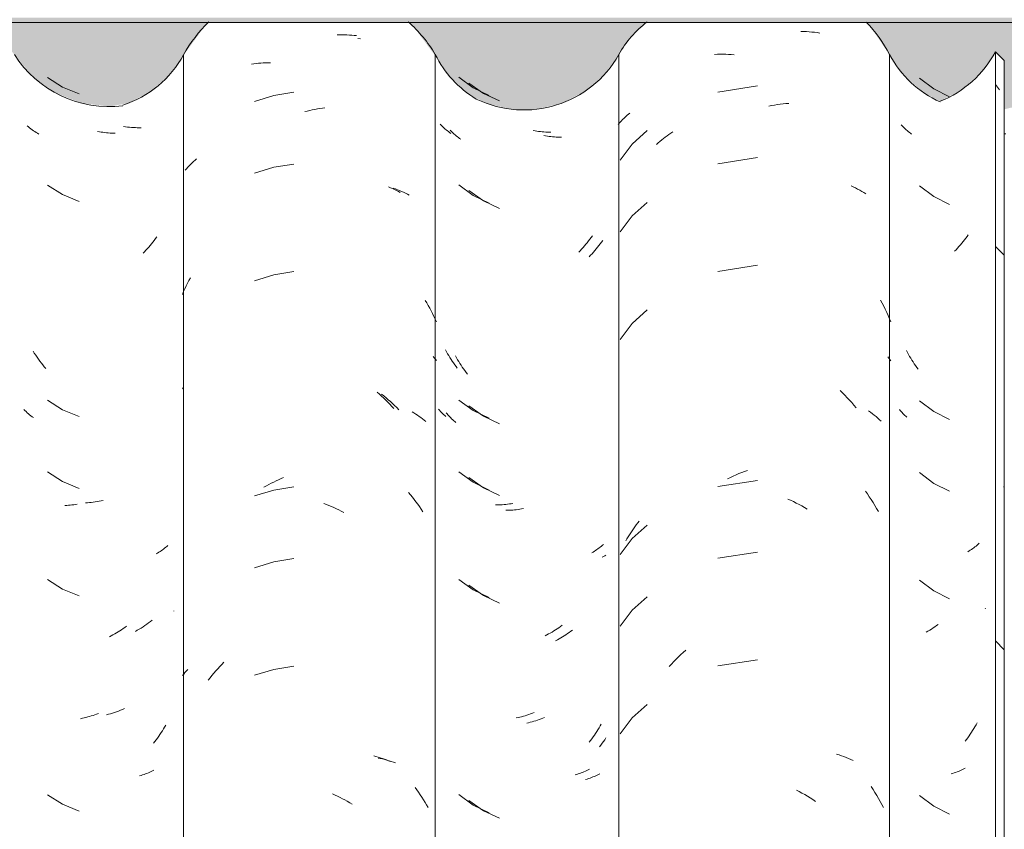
# Model space of a CAD drawing. Header units: metres. Extents: x -27.3 to 21, y -0.3 to 10.3.
# Tile 52 of 237: x 6.875 to 7.289, y 2.985 to 3.326. Entities that reach past the tile are written whole.
import ezdxf

# ---------------------------------------------------------------- set-up
doc = ezdxf.new("R2010")
doc.units = ezdxf.units.M
for name, color, linetype, lineweight in [('A-GLAZ-CWMG', 7, 'Continuous', 5), ('A-ROOF-OTLN', 7, 'Continuous', 5), ('A-ROOF-PATT', 7, 'Continuous', 5), ('I-WALL', 7, 'Continuous', 5)]:
    doc.layers.add(name, color=color, linetype=linetype, lineweight=lineweight)

# ---------------------------------------------------------------- blocks, each defined once
blk = doc.blocks.new('FP_107-FACHADA 03')
at = {"layer": 'A-GLAZ-CWMG', "color": 9, "true_color": 0xc0c0c0}
for p, q in [((12.11618, 3.27847), (12.11543, 3.27861)), ((12.11692, 3.27834), (12.11618, 3.27847)), ((12.11767, 3.27823), (12.11692, 3.27834)), ((12.11841, 3.27813), (12.11767, 3.27823)), ((12.11915, 3.27805), (12.11841, 3.27813)), ((12.11989, 3.27798), (12.11915, 3.27805)), ((12.12062, 3.27792), (12.11989, 3.27798)), ((12.12135, 3.27787), (12.12062, 3.27792)), ((12.12208, 3.27784), (12.12135, 3.27787)), ((12.1228, 3.27782), (12.12208, 3.27784)), ((12.13922, 3.23281), (12.13867, 3.23209)), ((12.13977, 3.23353), (12.13922, 3.23281)), ((12.14031, 3.23426), (12.13977, 3.23353)), ((12.13574, 3.22868), (12.13513, 3.22803)), ((12.13635, 3.22934), (12.13574, 3.22868)), ((12.13694, 3.23001), (12.13635, 3.22934)), ((12.13752, 3.2307), (12.13694, 3.23001)), ((12.1381, 3.23139), (12.13752, 3.2307)), ((12.13867, 3.23209), (12.1381, 3.23139)), ((12.13513, 3.22803), (12.13452, 3.22739)), ((12.1024, 3.12143), (12.10167, 3.12139)), ((12.10314, 3.12148), (12.1024, 3.12143)), ((12.10387, 3.12155), (12.10314, 3.12148)), ((12.10461, 3.12163), (12.10387, 3.12155)), ((12.10535, 3.12172), (12.10461, 3.12163)), ((12.1061, 3.12183), (12.10535, 3.12172)), ((12.10684, 3.12195), (12.1061, 3.12183)), ((12.14494, 3.10458), (12.1445, 3.10419)), ((12.14061, 3.10139), (12.14007, 3.10109)), ((12.14113, 3.10171), (12.14061, 3.10139)), ((12.14164, 3.10204), (12.14113, 3.10171)), ((12.14214, 3.10238), (12.14164, 3.10204)), ((12.14264, 3.10272), (12.14214, 3.10238)), ((12.14312, 3.10308), (12.14264, 3.10272)), ((12.14359, 3.10344), (12.14312, 3.10308)), ((12.14405, 3.10381), (12.14359, 3.10344)), ((12.1445, 3.10419), (12.14405, 3.10381)), ((12.14744, 3.07706), (12.14741, 3.07703)), ((12.12258, 3.06742), (12.12185, 3.06701)), ((12.1233, 3.06784), (12.12258, 3.06742)), ((12.12402, 3.06827), (12.1233, 3.06784)), ((12.12473, 3.06872), (12.12402, 3.06827)), ((12.12544, 3.06918), (12.12473, 3.06872)), ((12.12614, 3.06965), (12.12544, 3.06918)), ((12.12684, 3.07014), (12.12614, 3.06965)), ((12.12754, 3.07064), (12.12684, 3.07014)), ((12.12112, 3.06661), (12.12039, 3.06623)), ((12.12185, 3.06701), (12.12112, 3.06661)), ((12.11576, 3.03401), (12.11501, 3.03373)), ((12.10901, 3.03195), (12.10826, 3.03179)), ((12.10976, 3.03212), (12.10901, 3.03195)), ((12.11051, 3.03231), (12.10976, 3.03212)), ((12.11126, 3.03251), (12.11051, 3.03231)), ((12.11201, 3.03273), (12.11126, 3.03251)), ((12.11276, 3.03296), (12.11201, 3.03273)), ((12.11351, 3.0332), (12.11276, 3.03296)), ((12.11426, 3.03346), (12.11351, 3.0332)), ((12.11501, 3.03373), (12.11426, 3.03346)), ((12.14213, 3.02594), (12.14163, 3.02517)), ((12.14263, 3.02671), (12.14213, 3.02594)), ((12.14311, 3.0275), (12.14263, 3.02671)), ((12.14358, 3.02829), (12.14311, 3.0275)), ((12.14404, 3.0291), (12.14358, 3.02829)), ((12.13952, 3.02219), (12.13897, 3.02148)), ((12.14006, 3.02292), (12.13952, 3.02219)), ((12.14059, 3.02366), (12.14006, 3.02292)), ((12.14112, 3.02441), (12.14059, 3.02366)), ((12.14163, 3.02517), (12.14112, 3.02441)), ((12.13733, 3.00929), (12.13674, 3.00905)), ((12.13791, 3.00955), (12.13733, 3.00929)), ((12.13848, 3.00982), (12.13791, 3.00955)), ((12.13904, 3.0101), (12.13848, 3.00982)), ((12.13368, 3.00797), (12.13305, 3.00779)), ((12.13431, 3.00816), (12.13368, 3.00797)), ((12.13493, 3.00837), (12.13431, 3.00816)), ((12.13554, 3.00858), (12.13493, 3.00837)), ((12.13615, 3.00881), (12.13554, 3.00858)), ((12.13674, 3.00905), (12.13615, 3.00881))]:
    blk.add_line(p, q, dxfattribs=at)
blk = doc.blocks.new('FP_108-FACHADA 03')
at = {"layer": 'A-GLAZ-CWMG', "color": 9, "true_color": 0xc0c0c0}
for p, q in [((12.21614, 3.31911), (12.21717, 3.31914)), ((12.21717, 3.31914), (12.21819, 3.31915)), ((12.21819, 3.31915), (12.21921, 3.31915)), ((12.21921, 3.31915), (12.22023, 3.31912)), ((12.22023, 3.31912), (12.22124, 3.31908)), ((12.22124, 3.31908), (12.22224, 3.31902)), ((12.22224, 3.31902), (12.22324, 3.31894)), ((12.22324, 3.31894), (12.22424, 3.31885)), ((12.18102, 3.30702), (12.182, 3.30713)), ((12.182, 3.30713), (12.18299, 3.30722)), ((12.18299, 3.30722), (12.18399, 3.3073)), ((12.18399, 3.3073), (12.185, 3.30736)), ((12.185, 3.30736), (12.18601, 3.3074)), ((12.18601, 3.3074), (12.18702, 3.30743)), ((12.18702, 3.30743), (12.18804, 3.30743)), ((12.18004, 3.30689), (12.18102, 3.30702)), ((12.19783, 3.29503), (12.18948, 3.29369)), ((12.18948, 3.29369), (12.18141, 3.29118)), ((12.2025, 3.28689), (12.20355, 3.28716)), ((12.20355, 3.28716), (12.20461, 3.28742)), ((12.20461, 3.28742), (12.20567, 3.28765)), ((12.20567, 3.28765), (12.20673, 3.28786)), ((12.20673, 3.28786), (12.20778, 3.28806)), ((12.20778, 3.28806), (12.20884, 3.28824)), ((12.20884, 3.28824), (12.20989, 3.2884)), ((12.20989, 3.2884), (12.21094, 3.28854)), ((12.15511, 3.26532), (12.15573, 3.26589)), ((12.15573, 3.26589), (12.15638, 3.26645)), ((12.15638, 3.26645), (12.15704, 3.267)), ((12.1522, 3.26229), (12.15275, 3.26292)), ((12.15275, 3.26292), (12.15332, 3.26353)), ((12.15332, 3.26353), (12.1539, 3.26414)), ((12.1539, 3.26414), (12.15449, 3.26473)), ((12.15449, 3.26473), (12.15511, 3.26532)), ((12.18948, 3.26354), (12.18141, 3.26104)), ((12.19783, 3.26488), (12.18948, 3.26354)), ((12.23771, 3.2553), (12.23857, 3.25495)), ((12.23857, 3.25495), (12.23941, 3.25459)), ((12.23941, 3.25459), (12.24024, 3.25421)), ((12.24024, 3.25421), (12.24106, 3.25382)), ((12.24106, 3.25382), (12.24187, 3.25341)), ((12.24187, 3.25341), (12.24266, 3.25299)), ((12.1538, 3.21595), (12.1544, 3.21709)), ((12.18948, 3.21833), (12.18141, 3.21583)), ((12.19783, 3.21967), (12.18948, 3.21833)), ((12.15157, 3.21129), (12.1521, 3.21247)), ((12.1521, 3.21247), (12.15265, 3.21364)), ((12.15265, 3.21364), (12.15322, 3.2148)), ((12.15322, 3.2148), (12.1538, 3.21595)), ((12.15105, 3.2101), (12.15157, 3.21129)), ((12.15105, 3.17046), (12.1514, 3.1709)), ((12.23297, 3.169), (12.23388, 3.16819)), ((12.23388, 3.16819), (12.23478, 3.16737)), ((12.23478, 3.16737), (12.23567, 3.16654)), ((12.23567, 3.16654), (12.23655, 3.16569)), ((12.23655, 3.16569), (12.23741, 3.16482)), ((12.23741, 3.16482), (12.23827, 3.16394)), ((12.23827, 3.16394), (12.23912, 3.16304)), ((12.23912, 3.16304), (12.23995, 3.16213)), ((12.18534, 3.12904), (12.18636, 3.12962)), ((12.18636, 3.12962), (12.18737, 3.13017)), ((12.18737, 3.13017), (12.1884, 3.13071)), ((12.1884, 3.13071), (12.18942, 3.13123)), ((12.18942, 3.13123), (12.19046, 3.13174)), ((12.19783, 3.12924), (12.18948, 3.1279)), ((12.19046, 3.13174), (12.19149, 3.13222)), ((12.19149, 3.13222), (12.19253, 3.13268)), ((12.19253, 3.13268), (12.19357, 3.13313)), ((12.18948, 3.1279), (12.18141, 3.1254)), ((12.21057, 3.12227), (12.21161, 3.12186)), ((12.21161, 3.12186), (12.21266, 3.12143)), ((12.21266, 3.12143), (12.2137, 3.12099)), ((12.2137, 3.12099), (12.21474, 3.12052)), ((12.21474, 3.12052), (12.21578, 3.12004)), ((12.21578, 3.12004), (12.21681, 3.11954)), ((12.21681, 3.11954), (12.21784, 3.11902)), ((12.21784, 3.11902), (12.21886, 3.11848)), ((12.18948, 3.09776), (12.18141, 3.09525)), ((12.19783, 3.0991), (12.18948, 3.09776)), ((12.16756, 3.05462), (12.16841, 3.05551)), ((12.15105, 3.04989), (12.15159, 3.05056)), ((12.15159, 3.05056), (12.15214, 3.05122)), ((12.15214, 3.05122), (12.15271, 3.05188)), ((12.15271, 3.05188), (12.1533, 3.05252)), ((12.16348, 3.04995), (12.16427, 3.05091)), ((12.16427, 3.05091), (12.16507, 3.05186)), ((12.16507, 3.05186), (12.16589, 3.05279)), ((12.16589, 3.05279), (12.16672, 3.05371)), ((12.16672, 3.05371), (12.16756, 3.05462)), ((12.18948, 3.05254), (12.18141, 3.05004)), ((12.19783, 3.05388), (12.18948, 3.05254)), ((12.16193, 3.04798), (12.1627, 3.04897)), ((12.1627, 3.04897), (12.16348, 3.04995)), ((12.23148, 3.01616), (12.2324, 3.01592)), ((12.2324, 3.01592), (12.23332, 3.01566)), ((12.23332, 3.01566), (12.23422, 3.01539)), ((12.23422, 3.01539), (12.23512, 3.0151)), ((12.23512, 3.0151), (12.23601, 3.0148)), ((12.23601, 3.0148), (12.23688, 3.01448)), ((12.23688, 3.01448), (12.23775, 3.01415)), ((12.23775, 3.01415), (12.2386, 3.0138)), ((12.2142, 3.00019), (12.21524, 2.99972)), ((12.21524, 2.99972), (12.21628, 2.99923)), ((12.21628, 2.99923), (12.21731, 2.99872)), ((12.21731, 2.99872), (12.21833, 2.99819)), ((12.21833, 2.99819), (12.21935, 2.99764)), ((12.21935, 2.99764), (12.22037, 2.99708)), ((12.22037, 2.99708), (12.22138, 2.9965)), ((12.22138, 2.9965), (12.22238, 2.9959))]:
    blk.add_line(p, q, dxfattribs=at)
blk = doc.blocks.new('FP_109-FACHADA 03')
at = {"layer": 'A-GLAZ-CWMG', "color": 9, "true_color": 0xc0c0c0}
for p, q in [((12.26727, 3.30136), (12.27329, 3.29693)), ((12.27329, 3.29693), (12.28004, 3.29367)), ((12.25986, 3.28121), (12.25946, 3.28162)), ((12.26026, 3.28079), (12.25986, 3.28121)), ((12.26067, 3.28039), (12.26026, 3.28079)), ((12.2611, 3.27999), (12.26067, 3.28039)), ((12.26154, 3.2796), (12.2611, 3.27999)), ((12.26199, 3.27922), (12.26154, 3.2796)), ((12.26245, 3.27885), (12.26199, 3.27922)), ((12.26292, 3.27849), (12.26245, 3.27885)), ((12.2634, 3.27813), (12.26292, 3.27849)), ((12.29932, 3.27882), (12.29857, 3.27896)), ((12.30007, 3.2787), (12.29932, 3.27882)), ((12.30081, 3.27859), (12.30007, 3.2787)), ((12.30155, 3.2785), (12.30081, 3.27859)), ((12.30229, 3.27841), (12.30155, 3.2785)), ((12.30303, 3.27835), (12.30229, 3.27841)), ((12.30376, 3.27829), (12.30303, 3.27835)), ((12.30449, 3.27825), (12.30376, 3.27829)), ((12.30522, 3.27822), (12.30449, 3.27825)), ((12.30595, 3.27821), (12.30522, 3.27822)), ((12.26389, 3.27778), (12.2634, 3.27813)), ((12.26727, 3.25614), (12.27329, 3.25172)), ((12.27329, 3.25172), (12.28004, 3.24846)), ((12.32234, 3.23325), (12.32179, 3.23254)), ((12.32289, 3.23398), (12.32234, 3.23325)), ((12.32343, 3.23471), (12.32289, 3.23398)), ((12.31887, 3.22912), (12.31826, 3.22846)), ((12.31947, 3.22978), (12.31887, 3.22912)), ((12.32006, 3.23045), (12.31947, 3.22978)), ((12.32065, 3.23114), (12.32006, 3.23045)), ((12.32122, 3.23183), (12.32065, 3.23114)), ((12.32179, 3.23254), (12.32122, 3.23183)), ((12.31826, 3.22846), (12.31764, 3.22782)), ((12.26208, 3.18596), (12.26163, 3.18677)), ((12.26254, 3.18515), (12.26208, 3.18596)), ((12.26302, 3.18436), (12.26254, 3.18515)), ((12.2635, 3.18358), (12.26302, 3.18436)), ((12.264, 3.1828), (12.2635, 3.18358)), ((12.2645, 3.18204), (12.264, 3.1828)), ((12.26502, 3.18128), (12.2645, 3.18204)), ((12.26554, 3.18053), (12.26502, 3.18128)), ((12.26608, 3.17979), (12.26554, 3.18053)), ((12.26662, 3.17906), (12.26608, 3.17979)), ((12.26727, 3.16572), (12.27329, 3.16129)), ((12.25915, 3.1614), (12.25875, 3.16187)), ((12.25956, 3.16095), (12.25915, 3.1614)), ((12.25999, 3.1605), (12.25956, 3.16095)), ((12.26043, 3.16005), (12.25999, 3.1605)), ((12.26088, 3.15962), (12.26043, 3.16005)), ((12.26135, 3.1592), (12.26088, 3.15962)), ((12.26183, 3.15878), (12.26135, 3.1592)), ((12.27329, 3.16129), (12.28004, 3.15803)), ((12.26727, 3.13557), (12.27329, 3.13115)), ((12.27329, 3.13115), (12.28004, 3.12788)), ((12.28335, 3.12161), (12.28263, 3.12161)), ((12.28408, 3.12163), (12.28335, 3.12161)), ((12.28481, 3.12166), (12.28408, 3.12163)), ((12.28554, 3.12171), (12.28481, 3.12166)), ((12.28627, 3.12176), (12.28554, 3.12171)), ((12.28701, 3.12184), (12.28627, 3.12176)), ((12.28775, 3.12192), (12.28701, 3.12184)), ((12.28849, 3.12202), (12.28775, 3.12192)), ((12.28924, 3.12213), (12.28849, 3.12202)), ((12.28998, 3.12226), (12.28924, 3.12213)), ((12.32761, 3.10465), (12.32716, 3.10427)), ((12.32805, 3.10504), (12.32761, 3.10465)), ((12.32372, 3.10184), (12.32319, 3.10153)), ((12.32425, 3.10216), (12.32372, 3.10184)), ((12.32476, 3.10249), (12.32425, 3.10216)), ((12.32526, 3.10283), (12.32476, 3.10249)), ((12.32575, 3.10317), (12.32526, 3.10283)), ((12.32623, 3.10353), (12.32575, 3.10317)), ((12.3267, 3.1039), (12.32623, 3.10353)), ((12.32716, 3.10427), (12.3267, 3.1039)), ((12.26727, 3.09036), (12.27329, 3.08593)), ((12.27329, 3.08593), (12.28004, 3.08267)), ((12.30499, 3.06739), (12.30426, 3.06699)), ((12.30572, 3.0678), (12.30499, 3.06739)), ((12.30644, 3.06822), (12.30572, 3.0678)), ((12.30716, 3.06866), (12.30644, 3.06822)), ((12.30787, 3.06911), (12.30716, 3.06866)), ((12.30858, 3.06958), (12.30787, 3.06911)), ((12.30928, 3.07005), (12.30858, 3.06958)), ((12.30998, 3.07054), (12.30928, 3.07005)), ((12.31067, 3.07104), (12.30998, 3.07054)), ((12.30426, 3.06699), (12.30353, 3.0666)), ((12.29816, 3.03408), (12.29741, 3.0338)), ((12.29891, 3.03436), (12.29816, 3.03408)), ((12.29215, 3.03227), (12.2914, 3.0321)), ((12.2929, 3.03244), (12.29215, 3.03227)), ((12.29365, 3.03264), (12.2929, 3.03244)), ((12.2944, 3.03284), (12.29365, 3.03264)), ((12.29515, 3.03306), (12.2944, 3.03284)), ((12.29591, 3.03329), (12.29515, 3.03306)), ((12.29666, 3.03354), (12.29591, 3.03329)), ((12.29741, 3.0338), (12.29666, 3.03354)), ((12.32525, 3.02639), (12.32475, 3.02562)), ((12.32574, 3.02717), (12.32525, 3.02639)), ((12.32622, 3.02795), (12.32574, 3.02717)), ((12.32669, 3.02875), (12.32622, 3.02795)), ((12.32715, 3.02955), (12.32669, 3.02875)), ((12.32264, 3.02264), (12.32209, 3.02192)), ((12.32318, 3.02337), (12.32264, 3.02264)), ((12.32371, 3.02411), (12.32318, 3.02337)), ((12.32424, 3.02486), (12.32371, 3.02411)), ((12.32475, 3.02562), (12.32424, 3.02486)), ((12.31927, 3.00924), (12.31867, 3.00901)), ((12.31987, 3.00948), (12.31927, 3.00924)), ((12.32045, 3.00973), (12.31987, 3.00948)), ((12.32103, 3.00999), (12.32045, 3.00973)), ((12.3216, 3.01026), (12.32103, 3.00999)), ((12.32216, 3.01054), (12.3216, 3.01026)), ((12.31681, 3.0084), (12.31618, 3.00821)), ((12.31744, 3.00859), (12.31681, 3.0084)), ((12.31806, 3.0088), (12.31744, 3.00859)), ((12.31867, 3.00901), (12.31806, 3.0088)), ((12.26727, 2.99993), (12.27329, 2.9955)), ((12.27329, 2.9955), (12.28004, 2.99224))]:
    blk.add_line(p, q, dxfattribs=at)
blk = doc.blocks.new('FP_110-FACHADA 03')
at = {"layer": 'A-GLAZ-CWMG', "color": 9, "true_color": 0xc0c0c0}
for p, q in [((12.33471, 3.28207), (12.33515, 3.28257)), ((12.33515, 3.28257), (12.33561, 3.28307)), ((12.33561, 3.28307), (12.33608, 3.28355)), ((12.33608, 3.28355), (12.33656, 3.28403)), ((12.33656, 3.28403), (12.33705, 3.2845)), ((12.33705, 3.2845), (12.33756, 3.28495)), ((12.33756, 3.28495), (12.33808, 3.2854)), ((12.33808, 3.2854), (12.33861, 3.28584)), ((12.33861, 3.28584), (12.33916, 3.28627)), ((12.33429, 3.28156), (12.33471, 3.28207)), ((12.34642, 3.27891), (12.34014, 3.27327)), ((12.35638, 3.27784), (12.35717, 3.27837)), ((12.35104, 3.27376), (12.35179, 3.27438)), ((12.35179, 3.27438), (12.35253, 3.275)), ((12.35253, 3.275), (12.35329, 3.27559)), ((12.35329, 3.27559), (12.35405, 3.27618)), ((12.35405, 3.27618), (12.35482, 3.27675)), ((12.35482, 3.27675), (12.3556, 3.2773)), ((12.3556, 3.2773), (12.35638, 3.27784)), ((12.34014, 3.27327), (12.33504, 3.26657)), ((12.35031, 3.27312), (12.35104, 3.27376)), ((12.34642, 3.24876), (12.34014, 3.24313)), ((12.34014, 3.24313), (12.33504, 3.23643)), ((12.34642, 3.20355), (12.34014, 3.19791)), ((12.34014, 3.19791), (12.33504, 3.19121)), ((12.34642, 3.11312), (12.34014, 3.10749)), ((12.34127, 3.11244), (12.34187, 3.11325)), ((12.34187, 3.11325), (12.34248, 3.11405)), ((12.34248, 3.11405), (12.3431, 3.11483)), ((12.33844, 3.10823), (12.33898, 3.10909)), ((12.33898, 3.10909), (12.33954, 3.10994)), ((12.33954, 3.10994), (12.3401, 3.11079)), ((12.3401, 3.11079), (12.34068, 3.11162)), ((12.34068, 3.11162), (12.34127, 3.11244)), ((12.34014, 3.10749), (12.33504, 3.10079)), ((12.3374, 3.10648), (12.33791, 3.10736)), ((12.33791, 3.10736), (12.33844, 3.10823)), ((12.34642, 3.08298), (12.34014, 3.07734)), ((12.34014, 3.07734), (12.33504, 3.07064)), ((12.34642, 3.03776), (12.34014, 3.03213)), ((12.34014, 3.03213), (12.33504, 3.02543))]:
    blk.add_line(p, q, dxfattribs=at)
blk = doc.blocks.new('FP_111-FACHADA 03')
at = {"layer": 'A-GLAZ-CWMG', "color": 9, "true_color": 0xc0c0c0}
for p, q in [((12.4798, 3.23298), (12.47923, 3.23227)), ((12.48035, 3.2337), (12.4798, 3.23298)), ((12.4809, 3.23442), (12.48035, 3.2337)), ((12.48143, 3.23516), (12.4809, 3.23442)), ((12.47628, 3.22889), (12.47567, 3.22825)), ((12.47689, 3.22955), (12.47628, 3.22889)), ((12.47749, 3.23021), (12.47689, 3.22955)), ((12.47808, 3.23089), (12.47749, 3.23021)), ((12.47866, 3.23157), (12.47808, 3.23089)), ((12.47923, 3.23227), (12.47866, 3.23157)), ((12.4847, 3.10436), (12.48423, 3.10399)), ((12.48516, 3.10473), (12.4847, 3.10436)), ((12.48561, 3.10512), (12.48516, 3.10473)), ((12.48604, 3.10551), (12.48561, 3.10512)), ((12.48173, 3.10229), (12.4812, 3.10198)), ((12.48225, 3.10261), (12.48173, 3.10229)), ((12.48276, 3.10295), (12.48225, 3.10261)), ((12.48326, 3.10329), (12.48276, 3.10295)), ((12.48375, 3.10363), (12.48326, 3.10329)), ((12.48423, 3.10399), (12.48375, 3.10363)), ((12.4887, 3.07822), (12.4885, 3.07797)), ((12.46871, 3.07143), (12.46802, 3.07092)), ((12.46448, 3.06858), (12.46376, 3.06815)), ((12.4652, 3.06903), (12.46448, 3.06858)), ((12.46591, 3.06948), (12.4652, 3.06903)), ((12.46662, 3.06995), (12.46591, 3.06948)), ((12.46732, 3.07043), (12.46662, 3.06995)), ((12.46802, 3.07092), (12.46732, 3.07043)), ((12.48515, 3.03002), (12.48469, 3.02921)), ((12.48275, 3.02608), (12.48224, 3.02531)), ((12.48325, 3.02685), (12.48275, 3.02608)), ((12.48374, 3.02763), (12.48325, 3.02685)), ((12.48422, 3.02841), (12.48374, 3.02763)), ((12.48469, 3.02921), (12.48422, 3.02841)), ((12.48065, 3.02309), (12.4801, 3.02236)), ((12.48119, 3.02382), (12.48065, 3.02309)), ((12.48172, 3.02456), (12.48119, 3.02382)), ((12.48224, 3.02531), (12.48172, 3.02456)), ((12.47608, 3.00922), (12.47546, 3.00901)), ((12.47669, 3.00944), (12.47608, 3.00922)), ((12.47729, 3.00967), (12.47669, 3.00944)), ((12.47788, 3.00992), (12.47729, 3.00967)), ((12.47847, 3.01017), (12.47788, 3.00992)), ((12.47904, 3.01043), (12.47847, 3.01017)), ((12.47961, 3.01071), (12.47904, 3.01043)), ((12.48017, 3.01099), (12.47961, 3.01071)), ((12.47483, 3.00882), (12.4742, 3.00863)), ((12.47546, 3.00901), (12.47483, 3.00882)), ((12.46688, 2.91694), (12.46617, 2.9169)), ((12.46758, 2.917), (12.46688, 2.91694)), ((12.46828, 2.91706), (12.46758, 2.917)), ((12.46897, 2.91714), (12.46828, 2.91706)), ((12.46965, 2.91724), (12.46897, 2.91714)), ((12.47033, 2.91734), (12.46965, 2.91724)), ((12.471, 2.91746), (12.47033, 2.91734)), ((12.47167, 2.91759), (12.471, 2.91746)), ((12.47233, 2.91773), (12.47167, 2.91759)), ((12.47298, 2.91788), (12.47233, 2.91773)), ((12.48308, 2.906), (12.48257, 2.90524)), ((12.4799, 2.90154), (12.47934, 2.90083)), ((12.48045, 2.90226), (12.4799, 2.90154)), ((12.481, 2.90299), (12.48045, 2.90226)), ((12.48153, 2.90373), (12.481, 2.90299)), ((12.48206, 2.90448), (12.48153, 2.90373)), ((12.48257, 2.90524), (12.48206, 2.90448)), ((12.47819, 2.89944), (12.4776, 2.89876)), ((12.47877, 2.90013), (12.47819, 2.89944)), ((12.47934, 2.90083), (12.47877, 2.90013))]:
    blk.add_line(p, q, dxfattribs=at)
blk = doc.blocks.new('Rectangular Mullion - Telha Fibrocimento - Ondulada-1868137-FACHADA 03')
at = {"layer": 'A-GLAZ-CWMG', "true_color": 0xc0c0c0}
h = blk.add_hatch(dxfattribs=at)
h.set_pattern_fill('FP_12', color=9, style=0, pattern_type=2)
h.set_pattern_definition([(315.081, (23.251, -8.065), (0.2861737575, -0.270297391), [0.01667, -0.28643, 0.01667, -1.903]), (315.081, (23.251, -8.065), (0.2861737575, -0.270297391), [-0.31978, -0.28643, 0.01667, -0.58954, -1.01]), (315.081, (23.251, -8.065), (0.2861737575, -0.270297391), [-1.212, 0.01667, -0.28643, 0.01667, -0.69057]), (315.081, (23.251, -8.065), (0.2861737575, -0.270297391), [-1.532, -0.1854, 0.01667, -0.4885]), (126.286, (23.358, -8.164), (-0.205045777, 0.24913451), [0.00997, -0.17136, 0.00997, -1.138]), (126.286, (23.358, -8.164), (-0.205045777, 0.24913451), [-0.19131, -0.17136, 0.00997, -0.35269, -0.60444]), (126.286, (23.358, -8.164), (-0.205045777, 0.24913451), [-0.72533, 0.00997, -0.17136, 0.00997, -0.41314]), (126.286, (23.358, -8.164), (-0.205045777, 0.24913451), [-0.91664, -0.11092, 0.00997, -0.29225]), (147.695, (23.394, -8.17), (-0.081132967, 0.021153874), [0.00698, -0.11998, 0.00698, -0.79715]), (147.695, (23.394, -8.17), (-0.081132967, 0.021153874), [-0.13395, -0.11998, 0.00698, -0.24695, -0.42323]), (147.695, (23.394, -8.17), (-0.081132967, 0.021153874), [-0.50787, 0.00698, -0.11998, 0.00698, -0.28928]), (147.695, (23.394, -8.17), (-0.081132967, 0.021153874), [-0.64182, -0.07766, 0.00698, -0.20463])])
h.paths.add_polyline_path([(12.49653, 2.87193), (12.49653, 3.30843), (12.49286, 3.31209), (12.49286, 2.87559), (12.49426, 2.8742)])
at = {"layer": 'A-GLAZ-CWMG'}
for p, q in [((12.49286, 3.31209), (12.49653, 3.30843)), ((12.49286, 2.87559), (12.49286, 3.31209)), ((12.15156, 2.87428), (12.15156, 3.31078)), ((12.33449, 2.87441), (12.33449, 3.31091)), ((12.49653, 2.87193), (12.49653, 3.30843))]:
    blk.add_line(p, q, dxfattribs=at)
for centre, major_axis, start_param, end_param in [((12.20314, 3.28307), (0.05869, 0), 2.342959, 2.643944), ((12.37342, 3.28968), (0.04446, 0), 2.223993, 2.637678), ((12.45228, 3.33324), (0.04586, 0), 5.099074, 5.798286), ((12.11164, 3.33219), (0.04542, 0), 5.033582, 5.786308), ((12.29456, 3.3327), (0.0456, 0), 4.257871, 5.77887)]:
    blk.add_ellipse(centre, major_axis=major_axis, ratio=0.988936, start_param=start_param, end_param=end_param, dxfattribs=at)
for name in ['FP_108-FACHADA 03', 'FP_109-FACHADA 03', 'FP_110-FACHADA 03', 'FP_107-FACHADA 03', 'FP_111-FACHADA 03']:
    blk.add_blockref(name, (0, 0), dxfattribs=at)
blk = doc.blocks.new('FP_114-FACHADA 03')
at = {"layer": 'A-GLAZ-CWMG', "color": 9, "true_color": 0xc0c0c0}
for p, q in [((12.09434, 3.30126), (12.10068, 3.29723)), ((12.10068, 3.29723), (12.10765, 3.29438)), ((12.08631, 3.28053), (12.08582, 3.28096)), ((12.08682, 3.2801), (12.08631, 3.28053)), ((12.08734, 3.27969), (12.08682, 3.2801)), ((12.08787, 3.27929), (12.08734, 3.27969)), ((12.08842, 3.2789), (12.08787, 3.27929)), ((12.08898, 3.27852), (12.08842, 3.2789)), ((12.08955, 3.27815), (12.08898, 3.27852)), ((12.09013, 3.2778), (12.08955, 3.27815)), ((12.12719, 3.28049), (12.12636, 3.28061)), ((12.12801, 3.2804), (12.12719, 3.28049)), ((12.12884, 3.28032), (12.12801, 3.2804)), ((12.12966, 3.28025), (12.12884, 3.28032)), ((12.13047, 3.2802), (12.12966, 3.28025)), ((12.13128, 3.28017), (12.13047, 3.2802)), ((12.13209, 3.28015), (12.13128, 3.28017)), ((12.1329, 3.28015), (12.13209, 3.28015)), ((12.13369, 3.28016), (12.1329, 3.28015)), ((12.09072, 3.27745), (12.09013, 3.2778)), ((12.09434, 3.25605), (12.10068, 3.25202)), ((12.10068, 3.25202), (12.10765, 3.24916)), ((12.0888, 3.1854), (12.08825, 3.18627)), ((12.08937, 3.18455), (12.0888, 3.1854)), ((12.08994, 3.18371), (12.08937, 3.18455)), ((12.09053, 3.18288), (12.08994, 3.18371)), ((12.09114, 3.18207), (12.09053, 3.18288)), ((12.09175, 3.18126), (12.09114, 3.18207)), ((12.09237, 3.18047), (12.09175, 3.18126)), ((12.09301, 3.17969), (12.09237, 3.18047)), ((12.09366, 3.17892), (12.09301, 3.17969)), ((12.09434, 3.16562), (12.10068, 3.16159)), ((12.08486, 3.1613), (12.0844, 3.16176)), ((12.08533, 3.16084), (12.08486, 3.1613)), ((12.08582, 3.16039), (12.08533, 3.16084)), ((12.08632, 3.15995), (12.08582, 3.16039)), ((12.08684, 3.15952), (12.08632, 3.15995)), ((12.08737, 3.1591), (12.08684, 3.15952)), ((12.08791, 3.15869), (12.08737, 3.1591)), ((12.08847, 3.1583), (12.08791, 3.15869)), ((12.10068, 3.16159), (12.10765, 3.15874)), ((12.09434, 3.13548), (12.10068, 3.13145)), ((12.10068, 3.13145), (12.10765, 3.12859)), ((12.11111, 3.12251), (12.11029, 3.12246)), ((12.11193, 3.12258), (12.11111, 3.12251)), ((12.11275, 3.12266), (12.11193, 3.12258)), ((12.11358, 3.12276), (12.11275, 3.12266)), ((12.11441, 3.12288), (12.11358, 3.12276)), ((12.11524, 3.12301), (12.11441, 3.12288)), ((12.11607, 3.12316), (12.11524, 3.12301)), ((12.11691, 3.12332), (12.11607, 3.12316)), ((12.11775, 3.1235), (12.11691, 3.12332)), ((12.09434, 3.09026), (12.10068, 3.08623)), ((12.10068, 3.08623), (12.10765, 3.08338)), ((12.13607, 3.07147), (12.13529, 3.07093)), ((12.13684, 3.07202), (12.13607, 3.07147)), ((12.13761, 3.07259), (12.13684, 3.07202)), ((12.13837, 3.07318), (12.13761, 3.07259)), ((12.1321, 3.06893), (12.1313, 3.06847)), ((12.13291, 3.0694), (12.1321, 3.06893)), ((12.13371, 3.0699), (12.13291, 3.0694)), ((12.1345, 3.07041), (12.13371, 3.0699)), ((12.13529, 3.07093), (12.1345, 3.07041)), ((12.12168, 3.03414), (12.12085, 3.03388)), ((12.12252, 3.03441), (12.12168, 3.03414)), ((12.12336, 3.0347), (12.12252, 3.03441)), ((12.12419, 3.03501), (12.12336, 3.0347)), ((12.12503, 3.03533), (12.12419, 3.03501)), ((12.12586, 3.03567), (12.12503, 3.03533)), ((12.12669, 3.03603), (12.12586, 3.03567)), ((12.12001, 3.03364), (12.11917, 3.03342)), ((12.12085, 3.03388), (12.12001, 3.03364)), ((12.09434, 2.99983), (12.10068, 2.99581)), ((12.10068, 2.99581), (12.10765, 2.99295))]:
    blk.add_line(p, q, dxfattribs=at)
blk = doc.blocks.new('FP_115-FACHADA 03')
at = {"layer": 'A-GLAZ-CWMG', "color": 9, "true_color": 0xc0c0c0}
for p, q in [((12.22484, 3.31759), (12.22586, 3.31755)), ((12.2397, 3.25471), (12.24058, 3.2544)), ((12.24058, 3.2544), (12.24145, 3.25408)), ((12.24145, 3.25408), (12.24231, 3.25374)), ((12.24231, 3.25374), (12.24316, 3.25338)), ((12.24316, 3.25338), (12.244, 3.25301)), ((12.244, 3.25301), (12.24482, 3.25262)), ((12.24482, 3.25262), (12.24563, 3.25221)), ((12.24563, 3.25221), (12.24643, 3.2518)), ((12.2531, 3.20759), (12.25375, 3.2065)), ((12.25375, 3.2065), (12.25439, 3.20539)), ((12.25439, 3.20539), (12.25501, 3.20428)), ((12.25501, 3.20428), (12.25561, 3.20316)), ((12.25561, 3.20316), (12.2562, 3.20202)), ((12.2562, 3.20202), (12.25677, 3.20087)), ((12.25677, 3.20087), (12.25733, 3.19972)), ((12.25733, 3.19972), (12.25786, 3.19855)), ((12.25641, 3.18394), (12.25691, 3.1834)), ((12.25691, 3.1834), (12.25739, 3.18285)), ((12.25739, 3.18285), (12.25786, 3.1823)), ((12.23481, 3.16818), (12.23574, 3.16742)), ((12.23574, 3.16742), (12.23667, 3.16664)), ((12.23667, 3.16664), (12.23759, 3.16585)), ((12.23759, 3.16585), (12.23849, 3.16504)), ((12.23849, 3.16504), (12.23939, 3.16422)), ((12.23939, 3.16422), (12.24028, 3.16337)), ((12.24028, 3.16337), (12.24115, 3.16252)), ((12.24115, 3.16252), (12.24202, 3.16164)), ((12.24761, 3.16071), (12.24838, 3.16026)), ((12.24838, 3.16026), (12.24913, 3.15979)), ((12.24913, 3.15979), (12.24987, 3.1593)), ((12.24987, 3.1593), (12.25059, 3.15881)), ((12.25059, 3.15881), (12.2513, 3.1583)), ((12.2513, 3.1583), (12.25199, 3.15778)), ((12.25199, 3.15778), (12.25267, 3.15724)), ((12.25267, 3.15724), (12.25333, 3.1567)), ((12.24615, 3.1269), (12.24694, 3.12594)), ((12.24694, 3.12594), (12.24772, 3.12496)), ((12.24772, 3.12496), (12.24848, 3.12396)), ((12.24848, 3.12396), (12.24923, 3.12295)), ((12.24923, 3.12295), (12.24996, 3.12193)), ((12.24996, 3.12193), (12.25068, 3.1209)), ((12.25068, 3.1209), (12.25139, 3.11985)), ((12.25139, 3.11985), (12.25208, 3.11878)), ((12.23328, 3.01526), (12.23423, 3.01507)), ((12.23423, 3.01507), (12.23517, 3.01486)), ((12.23517, 3.01486), (12.2361, 3.01463)), ((12.2361, 3.01463), (12.23702, 3.01439)), ((12.23702, 3.01439), (12.23794, 3.01413)), ((12.23794, 3.01413), (12.23884, 3.01385)), ((12.23884, 3.01385), (12.23973, 3.01356)), ((12.23973, 3.01356), (12.24061, 3.01325)), ((12.24884, 3.00291), (12.24958, 3.00189)), ((12.24958, 3.00189), (12.25031, 3.00086)), ((12.25031, 3.00086), (12.25103, 2.99982)), ((12.25103, 2.99982), (12.25173, 2.99877)), ((12.25173, 2.99877), (12.25241, 2.9977)), ((12.25241, 2.9977), (12.25308, 2.99662)), ((12.25308, 2.99662), (12.25373, 2.99553)), ((12.25373, 2.99553), (12.25437, 2.99442))]:
    blk.add_line(p, q, dxfattribs=at)
blk = doc.blocks.new('FP_116-FACHADA 03')
at = {"layer": 'A-GLAZ-CWMG', "color": 9, "true_color": 0xc0c0c0}
for p, q in [((12.27152, 3.29892), (12.27762, 3.29457)), ((12.27762, 3.29457), (12.28441, 3.29139)), ((12.26398, 3.27866), (12.26357, 3.27908)), ((12.26439, 3.27826), (12.26398, 3.27866)), ((12.26482, 3.27786), (12.26439, 3.27826)), ((12.26525, 3.27747), (12.26482, 3.27786)), ((12.2657, 3.27709), (12.26525, 3.27747)), ((12.26616, 3.27671), (12.2657, 3.27709)), ((12.26663, 3.27635), (12.26616, 3.27671)), ((12.26711, 3.27599), (12.26663, 3.27635)), ((12.2676, 3.27564), (12.26711, 3.27599)), ((12.2681, 3.2753), (12.2676, 3.27564)), ((12.30373, 3.27674), (12.30298, 3.27686)), ((12.30447, 3.27662), (12.30373, 3.27674)), ((12.30522, 3.27652), (12.30447, 3.27662)), ((12.30596, 3.27643), (12.30522, 3.27652)), ((12.3067, 3.27635), (12.30596, 3.27643)), ((12.30743, 3.27629), (12.3067, 3.27635)), ((12.30817, 3.27624), (12.30743, 3.27629)), ((12.3089, 3.27621), (12.30817, 3.27624)), ((12.30962, 3.27618), (12.3089, 3.27621)), ((12.31035, 3.27618), (12.30962, 3.27618)), ((12.27152, 3.25371), (12.27762, 3.24936)), ((12.27762, 3.24936), (12.28441, 3.24617)), ((12.32778, 3.23279), (12.32724, 3.23206)), ((12.32443, 3.22852), (12.32384, 3.22784)), ((12.32501, 3.2292), (12.32443, 3.22852)), ((12.32558, 3.2299), (12.32501, 3.2292)), ((12.32615, 3.23061), (12.32558, 3.2299)), ((12.3267, 3.23133), (12.32615, 3.23061)), ((12.32724, 3.23206), (12.3267, 3.23133)), ((12.32263, 3.22652), (12.32202, 3.22587)), ((12.32324, 3.22717), (12.32263, 3.22652)), ((12.32384, 3.22784), (12.32324, 3.22717)), ((12.26625, 3.18345), (12.26579, 3.18425)), ((12.26673, 3.18265), (12.26625, 3.18345)), ((12.26721, 3.18186), (12.26673, 3.18265)), ((12.2677, 3.18109), (12.26721, 3.18186)), ((12.2682, 3.18032), (12.2677, 3.18109)), ((12.26872, 3.17956), (12.2682, 3.18032)), ((12.26924, 3.17881), (12.26872, 3.17956)), ((12.26977, 3.17807), (12.26924, 3.17881)), ((12.27032, 3.17734), (12.26977, 3.17807)), ((12.27087, 3.17662), (12.27032, 3.17734)), ((12.27152, 3.16328), (12.27762, 3.15893)), ((12.26231, 3.15994), (12.26196, 3.16038)), ((12.26267, 3.15951), (12.26231, 3.15994)), ((12.26305, 3.15908), (12.26267, 3.15951)), ((12.26344, 3.15865), (12.26305, 3.15908)), ((12.26383, 3.15824), (12.26344, 3.15865)), ((12.26424, 3.15783), (12.26383, 3.15824)), ((12.27762, 3.15893), (12.28441, 3.15575)), ((12.26467, 3.15743), (12.26424, 3.15783)), ((12.2651, 3.15703), (12.26467, 3.15743)), ((12.26554, 3.15665), (12.2651, 3.15703)), ((12.266, 3.15627), (12.26554, 3.15665)), ((12.27152, 3.13313), (12.27762, 3.12879)), ((12.27762, 3.12879), (12.28441, 3.1256)), ((12.28774, 3.11937), (12.28701, 3.11936)), ((12.28846, 3.1194), (12.28774, 3.11937)), ((12.28919, 3.11943), (12.28846, 3.1194)), ((12.28993, 3.11949), (12.28919, 3.11943)), ((12.29067, 3.11955), (12.28993, 3.11949)), ((12.29141, 3.11963), (12.29067, 3.11955)), ((12.29215, 3.11972), (12.29141, 3.11963)), ((12.29289, 3.11983), (12.29215, 3.11972)), ((12.29364, 3.11995), (12.29289, 3.11983)), ((12.29439, 3.12008), (12.29364, 3.11995)), ((12.32859, 3.10025), (12.32807, 3.09993)), ((12.3291, 3.10058), (12.32859, 3.10025)), ((12.32807, 3.09993), (12.32754, 3.09961)), ((12.27152, 3.08792), (12.27762, 3.08357)), ((12.27762, 3.08357), (12.28441, 3.08039)), ((12.31227, 3.0671), (12.31156, 3.06664)), ((12.31297, 3.06756), (12.31227, 3.0671)), ((12.31368, 3.06805), (12.31297, 3.06756)), ((12.31437, 3.06854), (12.31368, 3.06805)), ((12.31507, 3.06905), (12.31437, 3.06854)), ((12.30867, 3.06494), (12.30794, 3.06455)), ((12.30939, 3.06535), (12.30867, 3.06494)), ((12.31012, 3.06577), (12.30939, 3.06535)), ((12.31084, 3.0662), (12.31012, 3.06577)), ((12.31156, 3.06664), (12.31084, 3.0662)), ((12.29655, 3.03011), (12.2958, 3.02994)), ((12.2973, 3.0303), (12.29655, 3.03011)), ((12.29806, 3.0305), (12.2973, 3.0303)), ((12.29881, 3.03071), (12.29806, 3.0305)), ((12.29956, 3.03094), (12.29881, 3.03071)), ((12.30031, 3.03118), (12.29956, 3.03094)), ((12.30106, 3.03143), (12.30031, 3.03118)), ((12.30181, 3.0317), (12.30106, 3.03143)), ((12.30256, 3.03198), (12.30181, 3.0317)), ((12.30331, 3.03227), (12.30256, 3.03198)), ((12.32806, 3.02219), (12.32753, 3.02145)), ((12.32858, 3.02295), (12.32806, 3.02219)), ((12.32909, 3.02371), (12.32858, 3.02295)), ((12.32699, 3.02072), (12.32644, 3.01999)), ((12.32753, 3.02145), (12.32699, 3.02072)), ((12.32119, 3.00644), (12.32055, 3.00625)), ((12.32181, 3.00664), (12.32119, 3.00644)), ((12.32243, 3.00685), (12.32181, 3.00664)), ((12.32304, 3.00707), (12.32243, 3.00685)), ((12.32364, 3.0073), (12.32304, 3.00707)), ((12.32423, 3.00755), (12.32364, 3.0073)), ((12.32482, 3.0078), (12.32423, 3.00755)), ((12.32539, 3.00806), (12.32482, 3.0078)), ((12.32596, 3.00834), (12.32539, 3.00806)), ((12.32652, 3.00862), (12.32596, 3.00834)), ((12.27152, 2.99749), (12.27762, 2.99314)), ((12.27762, 2.99314), (12.28441, 2.98996))]:
    blk.add_line(p, q, dxfattribs=at)
blk = doc.blocks.new('FP_117-FACHADA 03')
at = {"layer": 'A-GLAZ-CWMG', "color": 9, "true_color": 0xc0c0c0}
for p, q in [((12.41106, 3.32062), (12.41221, 3.32059)), ((12.41221, 3.32059), (12.41337, 3.32053)), ((12.41337, 3.32053), (12.41451, 3.32046)), ((12.41451, 3.32046), (12.41565, 3.32036)), ((12.41565, 3.32036), (12.41678, 3.32023)), ((12.41678, 3.32023), (12.41789, 3.32009)), ((12.41789, 3.32009), (12.419, 3.31993)), ((12.37479, 3.31094), (12.37594, 3.31099)), ((12.37594, 3.31099), (12.3771, 3.31102)), ((12.3771, 3.31102), (12.37826, 3.31103)), ((12.37826, 3.31103), (12.37943, 3.31102)), ((12.37943, 3.31102), (12.38061, 3.31098)), ((12.38061, 3.31098), (12.38179, 3.31092)), ((12.38179, 3.31092), (12.38298, 3.31084)), ((12.39287, 3.29771), (12.3762, 3.29512)), ((12.39754, 3.28925), (12.39874, 3.28948)), ((12.39874, 3.28948), (12.39995, 3.28969)), ((12.39995, 3.28969), (12.40115, 3.28987)), ((12.40115, 3.28987), (12.40235, 3.29002)), ((12.40235, 3.29002), (12.40354, 3.29016)), ((12.40354, 3.29016), (12.40474, 3.29027)), ((12.40474, 3.29027), (12.40593, 3.29036)), ((12.39287, 3.26756), (12.3762, 3.26498)), ((12.43212, 3.25576), (12.43307, 3.25532)), ((12.43307, 3.25532), (12.434, 3.25486)), ((12.434, 3.25486), (12.43491, 3.25439)), ((12.43491, 3.25439), (12.43581, 3.25389)), ((12.43581, 3.25389), (12.43669, 3.25338)), ((12.43669, 3.25338), (12.43756, 3.25286)), ((12.43756, 3.25286), (12.4384, 3.25231)), ((12.39287, 3.22235), (12.3762, 3.21976)), ((12.44457, 3.20767), (12.44524, 3.2064)), ((12.44524, 3.2064), (12.44589, 3.20513)), ((12.44589, 3.20513), (12.44652, 3.20384)), ((12.44652, 3.20384), (12.44713, 3.20254)), ((12.44713, 3.20254), (12.44773, 3.20122)), ((12.44773, 3.20122), (12.4483, 3.1999)), ((12.4483, 3.1999), (12.44886, 3.19857)), ((12.4476, 3.18384), (12.44803, 3.18331)), ((12.44803, 3.18331), (12.44845, 3.18277)), ((12.44845, 3.18277), (12.44886, 3.18223)), ((12.42752, 3.16965), (12.42853, 3.16869)), ((12.42853, 3.16869), (12.42952, 3.1677)), ((12.42952, 3.1677), (12.43051, 3.1667)), ((12.43051, 3.1667), (12.43147, 3.16568)), ((12.43147, 3.16568), (12.43243, 3.16463)), ((12.43243, 3.16463), (12.43337, 3.16357)), ((12.43337, 3.16357), (12.43429, 3.1625)), ((12.4395, 3.16114), (12.44031, 3.16056)), ((12.44031, 3.16056), (12.4411, 3.15997)), ((12.4411, 3.15997), (12.44187, 3.15936)), ((12.44187, 3.15936), (12.44263, 3.15873)), ((12.44263, 3.15873), (12.44337, 3.15809)), ((12.44337, 3.15809), (12.44408, 3.15743)), ((12.44408, 3.15743), (12.44478, 3.15677)), ((12.38141, 3.13322), (12.3826, 3.13376)), ((12.3826, 3.13376), (12.38379, 3.13428)), ((12.38379, 3.13428), (12.38498, 3.13478)), ((12.38498, 3.13478), (12.38618, 3.13525)), ((12.38618, 3.13525), (12.38738, 3.13569)), ((12.38738, 3.13569), (12.38858, 3.13612)), ((12.39287, 3.13192), (12.3762, 3.12934)), ((12.38023, 3.13266), (12.38141, 3.13322)), ((12.43814, 3.12744), (12.43898, 3.12627)), ((12.43898, 3.12627), (12.4398, 3.12508)), ((12.4398, 3.12508), (12.4406, 3.12388)), ((12.40556, 3.12412), (12.40674, 3.12357)), ((12.40674, 3.12357), (12.40792, 3.12301)), ((12.40792, 3.12301), (12.4091, 3.12242)), ((12.4091, 3.12242), (12.41027, 3.12181)), ((12.41027, 3.12181), (12.41143, 3.12118)), ((12.41143, 3.12118), (12.41259, 3.12052)), ((12.4406, 3.12388), (12.44139, 3.12267)), ((12.44139, 3.12267), (12.44215, 3.12143)), ((12.44215, 3.12143), (12.4429, 3.12019)), ((12.41259, 3.12052), (12.41374, 3.11984)), ((12.4429, 3.12019), (12.44363, 3.11893)), ((12.39287, 3.10178), (12.3762, 3.09919)), ((12.36058, 3.05873), (12.3616, 3.05967)), ((12.3616, 3.05967), (12.36263, 3.0606)), ((12.35566, 3.05371), (12.35662, 3.05475)), ((12.35662, 3.05475), (12.35759, 3.05578)), ((12.35759, 3.05578), (12.35857, 3.05678)), ((12.35857, 3.05678), (12.35957, 3.05776)), ((12.35957, 3.05776), (12.36058, 3.05873)), ((12.39287, 3.05657), (12.3762, 3.05398)), ((12.42607, 3.01688), (12.4271, 3.01656)), ((12.4271, 3.01656), (12.42811, 3.01622)), ((12.42811, 3.01622), (12.42911, 3.01585)), ((12.42911, 3.01585), (12.4301, 3.01547)), ((12.4301, 3.01547), (12.43108, 3.01507)), ((12.43108, 3.01507), (12.43204, 3.01465)), ((12.43204, 3.01465), (12.43298, 3.01422)), ((12.40915, 3.00182), (12.41032, 3.00121)), ((12.41032, 3.00121), (12.41148, 3.00057)), ((12.44064, 3.00326), (12.44142, 3.00204)), ((12.44142, 3.00204), (12.44219, 3.00081)), ((12.41148, 3.00057), (12.41264, 2.99992)), ((12.41264, 2.99992), (12.41379, 2.99924)), ((12.41379, 2.99924), (12.41493, 2.99854)), ((12.41493, 2.99854), (12.41606, 2.99781)), ((12.41606, 2.99781), (12.41719, 2.99707)), ((12.44219, 3.00081), (12.44294, 2.99956)), ((12.44294, 2.99956), (12.44366, 2.9983)), ((12.44366, 2.9983), (12.44437, 2.99702)), ((12.44437, 2.99702), (12.44506, 2.99573)), ((12.44506, 2.99573), (12.44574, 2.99443))]:
    blk.add_line(p, q, dxfattribs=at)
blk = doc.blocks.new('FP_118-FACHADA 03')
at = {"layer": 'A-GLAZ-CWMG', "color": 9, "true_color": 0xc0c0c0}
for p, q in [((12.46092, 3.30099), (12.46688, 3.29648)), ((12.46688, 3.29648), (12.47358, 3.29314)), ((12.45365, 3.28094), (12.45327, 3.28137)), ((12.45405, 3.28052), (12.45365, 3.28094)), ((12.45445, 3.28011), (12.45405, 3.28052)), ((12.45487, 3.27971), (12.45445, 3.28011)), ((12.4553, 3.27932), (12.45487, 3.27971)), ((12.45574, 3.27893), (12.4553, 3.27932)), ((12.45619, 3.27855), (12.45574, 3.27893)), ((12.45665, 3.27818), (12.45619, 3.27855)), ((12.45712, 3.27782), (12.45665, 3.27818)), ((12.4576, 3.27746), (12.45712, 3.27782)), ((12.49726, 3.27751), (12.49653, 3.27757)), ((12.46092, 3.25577), (12.46688, 3.25127)), ((12.46688, 3.25127), (12.47358, 3.24792)), ((12.45583, 3.18566), (12.45539, 3.18648)), ((12.45628, 3.18485), (12.45583, 3.18566)), ((12.45674, 3.18405), (12.45628, 3.18485)), ((12.45722, 3.18326), (12.45674, 3.18405)), ((12.4577, 3.18248), (12.45722, 3.18326)), ((12.4582, 3.1817), (12.4577, 3.18248)), ((12.45871, 3.18094), (12.4582, 3.1817)), ((12.45922, 3.18018), (12.45871, 3.18094)), ((12.45975, 3.17944), (12.45922, 3.18018)), ((12.46028, 3.1787), (12.45975, 3.17944)), ((12.46092, 3.16535), (12.46688, 3.16084)), ((12.45284, 3.1613), (12.4525, 3.16173)), ((12.4532, 3.16088), (12.45284, 3.1613)), ((12.45357, 3.16047), (12.4532, 3.16088)), ((12.45395, 3.16006), (12.45357, 3.16047)), ((12.45434, 3.15965), (12.45395, 3.16006)), ((12.45474, 3.15926), (12.45434, 3.15965)), ((12.45516, 3.15887), (12.45474, 3.15926)), ((12.45558, 3.15849), (12.45516, 3.15887)), ((12.46688, 3.16084), (12.47358, 3.15749)), ((12.46092, 3.1352), (12.46688, 3.1307)), ((12.46688, 3.1307), (12.47358, 3.12735)), ((12.46092, 3.08999), (12.46688, 3.08548)), ((12.46688, 3.08548), (12.47358, 3.08214)), ((12.46092, 2.99956), (12.46688, 2.99505)), ((12.46688, 2.99505), (12.47358, 2.99171))]:
    blk.add_line(p, q, dxfattribs=at)
blk = doc.blocks.new('Rectangular Mullion - Telha Fibrocimento - Ondulada-V112-FACHADA 03')
at = {"layer": 'A-GLAZ-CWMG'}
for p, q in [((12.25736, 2.87441), (12.25736, 3.31091)), ((12.44834, 2.87441), (12.44834, 3.31091))]:
    blk.add_line(p, q, dxfattribs=at)
for centre, major_axis, start_param, end_param in [((12.20881, 3.28307), (0.05612, 0), 0.525465, 0.847658), ((12.39402, 3.28307), (0.06118, 0), 0.478163, 0.755649), ((12.12034, 3.33558), (0.04708, 0), 3.700093, 4.83255), ((12.29858, 3.33085), (0.04589, 0), 3.596619, 4.160854), ((12.48847, 3.33172), (0.04532, 0), 3.624607, 4.283876)]:
    blk.add_ellipse(centre, major_axis=major_axis, ratio=0.988936, start_param=start_param, end_param=end_param, dxfattribs=at)
for name in ['FP_117-FACHADA 03', 'FP_115-FACHADA 03', 'FP_114-FACHADA 03', 'FP_116-FACHADA 03', 'FP_118-FACHADA 03']:
    blk.add_blockref(name, (0, 0), dxfattribs=at)

msp = doc.modelspace()

# ---------------------------------------------------------------- hatches: boundary and pattern name
at = {"layer": 'A-ROOF-PATT', "true_color": 0x919191}
msp.add_hatch(color=252, dxfattribs=at).paths.add_polyline_path([(9.06498, 3.32442), (9.06712, 3.32442), (9.06712, 3.32639), (6.33705, 3.32639), (6.33905, 3.32442), (9.06163, 3.32442)])
at = {"layer": 'I-WALL', "true_color": 0xdbcc9e}
h = msp.add_hatch(color=9, dxfattribs=at)
h.paths.add_polyline_path([(6.53419, 3.28566), (6.54498, 3.28794), (6.55492, 3.29272), (6.56341, 3.2997), (6.56997, 3.30848), (6.57797, 3.32117), (6.58138, 3.32442), (6.4772, 3.32442), (6.4799, 3.32237), (6.48883, 3.31091), (6.49484, 3.30175), (6.50289, 3.29427), (6.51251, 3.28892), (6.52315, 3.28599)])
h.paths.add_polyline_path([(6.72516, 3.28721), (6.73573, 3.28972), (6.7454, 3.29465), (6.75485, 3.30348), (6.76793, 3.32196), (6.77075, 3.32442), (6.66988, 3.32442), (6.67124, 3.32323), (6.68598, 3.30205), (6.69411, 3.2949), (6.70372, 3.28988), (6.71428, 3.28726)])
h.paths.add_polyline_path([(7.84943, 3.28788), (7.85716, 3.28972), (7.86683, 3.29465), (7.87628, 3.30348), (7.88936, 3.32196), (7.89218, 3.32442), (7.79131, 3.32442), (7.79267, 3.32323), (7.80741, 3.30205), (7.81554, 3.2949), (7.82244, 3.29129), (7.83145, 3.29606), (7.83957, 3.30323), (7.84575, 3.31209), (7.84943, 3.30843), (7.84943, 3.28964)])
h.paths.add_polyline_path([(8.41014, 3.28788), (8.41788, 3.28972), (8.42754, 3.29465), (8.43699, 3.30348), (8.45007, 3.32196), (8.4529, 3.32442), (8.35202, 3.32442), (8.35338, 3.32323), (8.36833, 3.30187), (8.37625, 3.2949), (8.38315, 3.29129), (8.39216, 3.29606), (8.40028, 3.30323), (8.40647, 3.31209), (8.41014, 3.30843), (8.41014, 3.28914)])
h.paths.add_polyline_path([(7.28871, 3.28788), (7.29645, 3.28972), (7.30611, 3.29465), (7.31557, 3.30348), (7.32864, 3.32196), (7.33147, 3.32442), (7.23059, 3.32442), (7.23196, 3.32323), (7.24669, 3.30205), (7.25482, 3.2949), (7.26172, 3.29129), (7.27073, 3.29606), (7.27885, 3.30323), (7.28504, 3.31209), (7.28871, 3.30843), (7.28871, 3.28828)])
h.paths.add_polyline_path([(8.766, 3.28792), (8.77438, 3.28794), (8.78476, 3.29042), (8.79435, 3.29529), (8.80252, 3.30225), (8.81514, 3.31953), (8.82082, 3.32442), (8.72006, 3.32442), (8.72312, 3.32191), (8.73525, 3.30547), (8.73811, 3.30137), (8.74581, 3.29424), (8.75351, 3.29031), (8.7635, 3.28792)])
h.paths.add_polyline_path([(7.08386, 3.28792), (7.09223, 3.28794), (7.10262, 3.29042), (7.11221, 3.29529), (7.12038, 3.30225), (7.1328, 3.31936), (7.13868, 3.32442), (7.03791, 3.32442), (7.0408, 3.32214), (7.05311, 3.30547), (7.05555, 3.30175), (7.0636, 3.29427), (7.07087, 3.29042), (7.08135, 3.28792)])
h.paths.add_polyline_path([(8.20278, 3.28792), (8.21425, 3.28809), (8.22404, 3.29042), (8.23364, 3.29529), (8.24181, 3.30225), (8.25423, 3.31936), (8.26011, 3.32442), (8.15934, 3.32442), (8.16222, 3.32214), (8.17454, 3.30547), (8.17698, 3.30175), (8.18503, 3.29427), (8.1923, 3.29042), (8.19861, 3.28892)])
h.paths.add_polyline_path([(7.64207, 3.28792), (7.65295, 3.28794), (7.66333, 3.29042), (7.67292, 3.29529), (7.68109, 3.30225), (7.69351, 3.31936), (7.69939, 3.32442), (7.59863, 3.32442), (7.60151, 3.32214), (7.61382, 3.30547), (7.61627, 3.30175), (7.62432, 3.29427), (7.63159, 3.29042), (7.6379, 3.28892)])
h.paths.add_polyline_path([(8.59466, 3.28902), (8.60262, 3.29051), (8.61145, 3.29502), (8.61963, 3.30204), (8.63459, 3.32257), (8.63673, 3.32442), (8.54166, 3.32442), (8.5462, 3.32116), (8.56226, 3.30181), (8.57184, 3.29486), (8.58403, 3.29036), (8.59372, 3.28914)])
h.paths.add_polyline_path([(8.03395, 3.28902), (8.0419, 3.29051), (8.05074, 3.29502), (8.05891, 3.30204), (8.07387, 3.32257), (8.07601, 3.32442), (7.98094, 3.32442), (7.98549, 3.32116), (8.00277, 3.30092), (8.01112, 3.29486), (8.02216, 3.29051), (8.033, 3.28914)])
h.paths.add_polyline_path([(6.91252, 3.28902), (6.92048, 3.29051), (6.92931, 3.29502), (6.93748, 3.30204), (6.95244, 3.32257), (6.95459, 3.32442), (6.85951, 3.32442), (6.86406, 3.32116), (6.88011, 3.30181), (6.8897, 3.29486), (6.90073, 3.29051), (6.90916, 3.28945)])
h.paths.add_polyline_path([(7.47323, 3.28902), (7.48119, 3.29051), (7.49002, 3.29502), (7.4982, 3.30204), (7.51316, 3.32257), (7.5153, 3.32442), (7.42023, 3.32442), (7.42477, 3.32116), (7.44083, 3.30181), (7.45041, 3.29486), (7.46145, 3.29051), (7.46988, 3.28945)])
h.paths.add_polyline_path([(6.3518, 3.28902), (6.36359, 3.29051), (6.37463, 3.29486), (6.38421, 3.30181), (6.40335, 3.32442), (6.34271, 3.32442), (6.34271, 3.29017)])
h.paths.add_polyline_path([(8.4251, 3.40082), (8.91212, 3.40082), (8.91212, 4.62375), (6.18222, 4.62375), (6.18222, 3.67), (6.20222, 3.67), (6.20222, 3.625), (6.18485, 3.625), (6.18222, 3.65), (6.18222, 3.40413), (6.18622, 3.40082), (8.39914, 3.40082)])

# ---------------------------------------------------------------- linework, layer by layer
at = {"layer": 'A-ROOF-OTLN'}
msp.add_line((6.33905, 3.32442), (9.06712, 3.32442), dxfattribs=at)

# ---------------------------------------------------------------- block references
at = {"layer": 'A-GLAZ-CWMG'}
for name in ['Rectangular Mullion - Telha Fibrocimento - Ondulada-1868137-FACHADA 03', 'Rectangular Mullion - Telha Fibrocimento - Ondulada-V112-FACHADA 03']:
    msp.add_blockref(name, (-5.20782, 0), dxfattribs=at)

doc.saveas('drawing.dxf')
